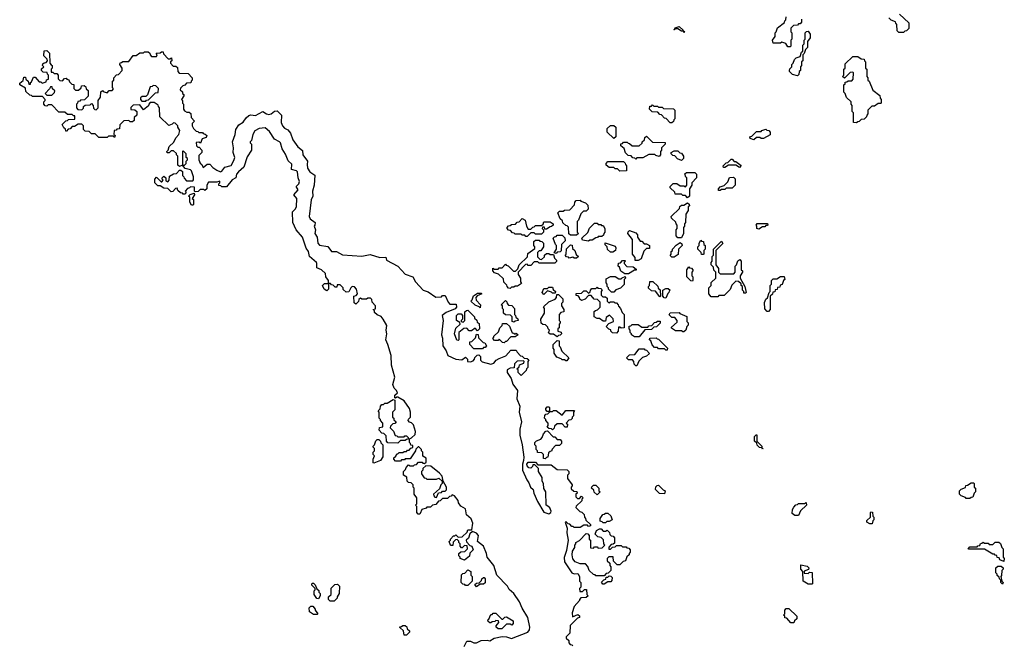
# Model space of a CAD drawing. Extents: x 2776963 to 2884430, y 684484 to 829250.
# Tile 194 of 256: x 2856090 to 2864250, y 786625 to 791805. Entities that reach past the tile are written whole.
import ezdxf

# ---------------------------------------------------------------- set-up
doc = ezdxf.new("R2010")
doc.units = 0

msp = doc.modelspace()

# ---------------------------------------------------------------- linework, layer by layer
at = {"layer": '0CON20XD'}
for points in [[(2863381.7, 791851.7), (2863458.3, 791778.3), (2863458.3, 791731.7), (2863438.3, 791711.7), (2863425, 791710), (2863415, 791700)], [(2862475, 791580), (2862455, 791580), (2862438.3, 791608.3), (2862405, 791620), (2862395, 791610), (2862335, 791610), (2862330, 791635), (2862350, 791665), (2862350, 791695), (2862360, 791705), (2862371.7, 791738.3), (2862428.3, 791781.7), (2862430, 791795), (2862440, 791805), (2862441.7, 791828.3)], [(2862568.3, 791808.3), (2862570, 791785), (2862558.3, 791771.7), (2862545, 791770), (2862535, 791760), (2862501.7, 791758.3), (2862480, 791735), (2862480, 791705), (2862490, 791695), (2862490, 791645), (2862480, 791635), (2862480, 791585), (2862475, 791580)], [(2863415, 791700), (2863375, 791700), (2863361.7, 791711.7), (2863360, 791765), (2863350, 791775), (2863348.3, 791788.3), (2863311.7, 791801.7), (2863291.7, 791821.7)], [(2861595, 791700), (2861590, 791710), (2861575, 791710), (2861545, 791730), (2861520, 791730), (2861515, 791720), (2861510, 791725), (2861520, 791730), (2861521.7, 791738.3), (2861555, 791750), (2861588.3, 791718.3), (2861590, 791710), (2861598.3, 791708.3), (2861595, 791700)], [(2862535, 791340), (2862495, 791350), (2862470, 791375), (2862470, 791385), (2862473, 791397), (2862490, 791415), (2862490, 791435), (2862500, 791445), (2862510, 791475), (2862525, 791490), (2862558.3, 791501.7), (2862570, 791535), (2862580, 791545), (2862580, 791595), (2862590, 791605), (2862590, 791635), (2862600, 791645), (2862600, 791695), (2862611.7, 791708.3), (2862625, 791710), (2862640, 791685), (2862640, 791655), (2862620, 791625), (2862620, 791575), (2862601.7, 791558.3), (2862590, 791525), (2862580, 791515), (2862580, 791465), (2862570, 791455), (2862570, 791425), (2862560, 791415), (2862560, 791385), (2862550, 791375), (2862548.3, 791351.7), (2862535, 791340)], [(2857311.7, 790701.7), (2857310, 790715), (2857320, 790725), (2857330, 790755), (2857368.3, 790791.7), (2857383, 790827), (2857410, 790855), (2857417, 790887), (2857400, 790915), (2857400, 790925), (2857378.3, 790948.3), (2857365, 790950), (2857355, 790940), (2857325, 790930), (2857251.7, 791001.7), (2857250, 791075), (2857240, 791085), (2857238.3, 791098.3), (2857205, 791120), (2857171.7, 791118.3), (2857160, 791105), (2857158.3, 791091.7), (2857115, 791060), (2857085, 791100), (2857031.7, 791098.3), (2857011.7, 791078.3), (2857011.7, 791061.7), (2857045, 791060), (2857060, 791045), (2857060, 791015), (2857040, 790995), (2857038.3, 790971.7), (2857025, 790960), (2857005, 790960), (2856995, 790970), (2856951.7, 790968.3), (2856920, 790935), (2856918.3, 790901.7), (2856895, 790900), (2856888.3, 790891.7), (2856871.7, 790888.3), (2856870, 790855), (2856880, 790845), (2856875, 790830), (2856865, 790840), (2856825, 790840), (2856815, 790830), (2856745, 790830), (2856715, 790860), (2856685, 790860), (2856665, 790880), (2856631.7, 790881.7), (2856620, 790895), (2856620, 790925), (2856605, 790940), (2856575, 790940), (2856545, 790920), (2856525, 790920), (2856508.3, 790901.7), (2856491.7, 790898.3), (2856478.3, 790881.7), (2856471.7, 790881.7), (2856468.3, 790898.3), (2856455, 790910), (2856441.7, 790938.3), (2856471.7, 790968.3), (2856485, 790970), (2856495, 790980), (2856548.3, 790981.7), (2856548.3, 791008.3), (2856535, 791010), (2856525, 791020), (2856485, 791020), (2856465, 791040), (2856415, 791040), (2856355, 791100), (2856325, 791100), (2856315, 791090), (2856301.7, 791091.7), (2856290, 791105), (2856290, 791125), (2856300, 791135), (2856300, 791145), (2856278.3, 791168.3), (2856195, 791170), (2856188.3, 791178.3), (2856175, 791180), (2856141.7, 791211.7), (2856138.3, 791238.3), (2856090, 791265), (2856091.7, 791278.3), (2856118.3, 791301.7), (2856125, 791330), (2856138.3, 791328.3), (2856141.7, 791311.7), (2856160, 791295), (2856165, 791270), (2856178.3, 791271.7), (2856180, 791285), (2856188.3, 791291.7), (2856205, 791330), (2856218.3, 791328.3), (2856251.7, 791291.7), (2856265, 791290), (2856275, 791280), (2856308.3, 791291.7), (2856311.7, 791308.3), (2856328.3, 791311.7), (2856330, 791345), (2856320, 791355), (2856318.3, 791368.3), (2856285, 791370), (2856270, 791385), (2856271.7, 791398.3), (2856290, 791415), (2856280, 791425), (2856281.7, 791438.3), (2856291.7, 791448.3), (2856308.3, 791451.7), (2856320, 791465), (2856318.3, 791478.3), (2856290, 791505), (2856291.7, 791548.3), (2856315, 791550), (2856338.3, 791528.3), (2856340, 791445), (2856351.7, 791431.7), (2856360, 791425), (2856360, 791405), (2856350, 791395), (2856351.7, 791371.7), (2856365, 791370), (2856375, 791360), (2856398.3, 791358.3), (2856410, 791345), (2856410, 791315), (2856421.7, 791301.7), (2856445, 791300), (2856461.7, 791318.3), (2856475, 791320), (2856481.7, 791311.7), (2856498.3, 791308.3), (2856501.7, 791291.7), (2856521.7, 791271.7), (2856538.3, 791268.3), (2856540, 791235), (2856551.7, 791221.7), (2856578.3, 791221.7), (2856598.3, 791241.7), (2856601.7, 791258.3), (2856625, 791260), (2856638.3, 791248.3), (2856641.7, 791231.7), (2856658.3, 791218.3), (2856658.3, 791171.7), (2856628.3, 791141.7), (2856595, 791140), (2856588.3, 791131.7), (2856571.7, 791128.3), (2856570, 791115), (2856560, 791105), (2856560, 791075), (2856571.7, 791061.7), (2856605, 791060), (2856618.3, 791071.7), (2856620, 791085), (2856631.7, 791098.3), (2856675, 791100), (2856685, 791110), (2856700, 791095), (2856701.7, 791071.7), (2856711.7, 791061.7), (2856725, 791060), (2856740, 791075), (2856740, 791135), (2856760, 791165), (2856761.7, 791208.3), (2856775, 791220), (2856781.7, 791211.7), (2856815, 791200), (2856831.7, 791218.3), (2856855, 791220), (2856868.3, 791231.7), (2856860, 791245), (2856860, 791295), (2856870, 791305), (2856870, 791325), (2856891.7, 791348.3), (2856908.3, 791351.7), (2856940, 791385), (2856940, 791405), (2856920, 791435), (2856921.7, 791448.3), (2856935, 791450), (2856945, 791460), (2856995, 791460), (2857031.7, 791508.3), (2857055, 791510), (2857085, 791530), (2857115, 791530), (2857125, 791540), (2857155, 791540), (2857168.3, 791528.3), (2857170, 791515), (2857181.7, 791501.7), (2857225, 791500), (2857230, 791515), (2857221.7, 791528.3), (2857255, 791530), (2857265, 791540), (2857278.3, 791538.3), (2857281.7, 791521.7), (2857321.7, 791481.7), (2857335, 791480), (2857348.3, 791488.3), (2857350, 791465), (2857340, 791455), (2857340, 791445), (2857361.7, 791421.7), (2857385, 791420), (2857398.3, 791408.3), (2857400, 791375), (2857411.7, 791361.7), (2857485, 791360), (2857520, 791325), (2857520, 791305), (2857510, 791295), (2857508.3, 791281.7), (2857471.7, 791278.3), (2857458.3, 791261.7), (2857441.7, 791258.3), (2857421.7, 791238.3), (2857420, 791225), (2857438.3, 791208.3), (2857440, 791195), (2857450, 791185), (2857450, 791175), (2857430, 791145), (2857440, 791135), (2857440, 791115), (2857447.5, 791105), (2857447.5, 791065), (2857455, 791050), (2857475, 791040), (2857495, 791040), (2857508.3, 791028.3), (2857510, 790995), (2857540, 790965), (2857520, 790945), (2857520, 790925), (2857530, 790905), (2857551.7, 790881.7), (2857565, 790880), (2857575, 790870), (2857605, 790870), (2857611.7, 790861.7), (2857628.3, 790858.3), (2857640, 790845), (2857635, 790830), (2857601.7, 790818.3), (2857588.3, 790781.7), (2857575, 790790), (2857553, 790787), (2857555, 790760), (2857565, 790750), (2857578.3, 790748.3), (2857600, 790725), (2857600, 790705), (2857587.5, 790695), (2857575, 790680), (2857576, 790645), (2857586.2, 790616.2), (2857600, 790605), (2857611.7, 790581.7), (2857645, 790607.5), (2857665, 790607.5), (2857690.7, 790580.7), (2857725, 790560), (2857755, 790546.7), (2857765, 790550), (2857790, 790585), (2857843, 790597), (2857865, 790640), (2857872.5, 790665), (2857860, 790705), (2857862.5, 790745), (2857852.5, 790795), (2857876.7, 790855), (2857882.5, 790895), (2857906.7, 790933.3), (2857943, 790957), (2857967, 790993), (2857988.3, 791011.7), (2858005, 791017.5), (2858045, 791011.2), (2858105, 791046.2), (2858135, 791026.7), (2858155, 791021.2), (2858173.6, 791026.4), (2858203, 791047), (2858225, 791050), (2858260, 791015), (2858258, 790955), (2858267.5, 790925), (2858285, 790906.2), (2858312, 790892), (2858335, 790866.7), (2858355, 790810), (2858395, 790753.3), (2858432.5, 790722.5), (2858436.1, 790686.1), (2858476.2, 790635), (2858472, 790605), (2858476, 790575), (2858495, 790546.7), (2858537, 790517), (2858530, 790435), (2858515.9, 790385.9), (2858520, 790345), (2858505.8, 790314.2), (2858489.2, 790175), (2858496.2, 790155), (2858537.5, 790125), (2858536.4, 790103.6), (2858530, 790095), (2858542.5, 790065), (2858536.7, 790035), (2858556.2, 790005), (2858560, 789955), (2858575, 789938.8), (2858645, 789927.5), (2858675, 789886.7), (2858715.8, 789885.8), (2858765, 789857.5), (2858925, 789846.7), (2858995, 789860), (2859075, 789836.7), (2859125, 789840), (2859130, 789815), (2859222.5, 789765), (2859285, 789696.7), (2859347.5, 789675), (2859370, 789635), (2859435, 789566.2), (2859475, 789552), (2859538.3, 789508.3), (2859585, 789510), (2859595, 789520), (2859615, 789520), (2859640, 789465), (2859655, 789450), (2859708.3, 789448.3), (2859710, 789425), (2859698.3, 789411.7), (2859625, 789380), (2859592.5, 789355), (2859600, 789315), (2859585.8, 789195), (2859593.3, 789166.7), (2859596.2, 789105), (2859623.6, 789063.6), (2859637.5, 789025), (2859705, 788993.8), (2859755, 788990), (2859785, 789010), (2859800, 788995), (2859800, 788975), (2859825, 788972.5), (2859848.3, 788981.7), (2859860, 788995), (2859861.7, 789008.3), (2859881.7, 789028.3), (2859895, 789030), (2859910, 789015), (2859910, 788985), (2859921.7, 788971.7), (2859995.9, 788954.1), (2860018.3, 788961.7), (2860040, 788985), (2860065, 789000), (2860118.3, 789021.7), (2860161.7, 789068.3), (2860205, 789070), (2860211.7, 789051.7), (2860241.7, 789021.7), (2860255, 789020), (2860271.7, 789001.7), (2860295, 789000), (2860308.3, 788988.3), (2860300, 788975), (2860300, 788925), (2860290, 788915), (2860288.3, 788901.7), (2860245, 788860), (2860220, 788885), (2860220, 788905), (2860210, 788915), (2860228.3, 788931.7), (2860231.7, 788948.3), (2860268.3, 788961.7), (2860270, 788975), (2860265, 788980), (2860211.7, 788978.3), (2860190, 788955), (2860188.3, 788921.7), (2860155, 788920), (2860130, 788905), (2860130, 788885), (2860164.2, 788834.2), (2860177.1, 788787.1), (2860214.3, 788734.3), (2860211.4, 788665), (2860234.2, 788605), (2860230, 788555), (2860248.6, 788475), (2860235.6, 788415), (2860235.6, 788365), (2860254.4, 788285), (2860268.3, 788181.7), (2860266.2, 788155), (2860256.7, 788125), (2860256, 788075), (2860292, 787995), (2860310.6, 787970.6), (2860323, 787933), (2860346.2, 787915), (2860350.8, 787885), (2860380, 787815), (2860435, 787728), (2860475, 787713.8), (2860492.5, 787725), (2860493.3, 787735), (2860482.5, 787762.5), (2860468.3, 787778.3), (2860452.5, 787785), (2860450, 787895), (2860433, 787923), (2860430, 787965), (2860420, 787985), (2860420, 788015), (2860390, 788065), (2860388.3, 788088.3), (2860358.3, 788118.3), (2860341.7, 788118.3), (2860340, 788105), (2860325, 788092.5), (2860310, 788095), (2860295, 788110), (2860292.5, 788125), (2860305, 788140), (2860365, 788140), (2860385, 788120), (2860495, 788120), (2860545, 788080), (2860628.3, 788078.3), (2860640, 788065), (2860640, 788045), (2860630, 788035), (2860630, 788005), (2860670, 787955), (2860670, 787945), (2860660, 787935), (2860661.7, 787921.7), (2860681.7, 787901.7), (2860708.3, 787898.3), (2860710, 787885), (2860700, 787875), (2860700, 787855), (2860711.7, 787841.7), (2860728.3, 787841.7), (2860745, 787860), (2860760, 787845), (2860750, 787835), (2860748.3, 787821.7), (2860701.7, 787778.3), (2860700, 787765), (2860731.7, 787731.7), (2860748.3, 787728.3), (2860768.3, 787708.3), (2860770, 787685), (2860780, 787675), (2860781.7, 787661.7), (2860820, 787625), (2860820, 787615), (2860805, 787610), (2860795, 787620), (2860765, 787620), (2860735, 787600), (2860685, 787600), (2860678.3, 787608.3), (2860665, 787610), (2860648.3, 787628.3), (2860635, 787630), (2860618.3, 787648.3), (2860610, 787645), (2860626.2, 787596.2), (2860625.8, 787555), (2860635.7, 787495), (2860621.4, 787408.6), (2860601.4, 787351.4)], [(2863025, 790950), (2863000, 790955), (2863000, 791035), (2862990, 791045), (2862990, 791095), (2862980, 791105), (2862980, 791125), (2862941.7, 791161.7), (2862930, 791195), (2862920, 791205), (2862920, 791265), (2862930, 791275), (2862931.7, 791288.3), (2862945, 791290), (2862955, 791300), (2862985, 791300), (2862998.3, 791311.7), (2863000, 791365), (2862995, 791370), (2862971.7, 791368.3), (2862925, 791320), (2862910, 791335), (2862920, 791345), (2862920, 791395), (2862930, 791405), (2862931.7, 791438.3), (2862995, 791500), (2863035, 791500), (2863065, 791480), (2863088.3, 791478.3), (2863090, 791465), (2863100, 791455), (2863100, 791405), (2863110, 791395), (2863110, 791335), (2863120, 791325), (2863120, 791305), (2863130, 791295), (2863161.7, 791221.7), (2863218.3, 791178.3), (2863220, 791155), (2863230, 791145), (2863230, 791115), (2863225, 791110), (2863205, 791110), (2863175, 791090), (2863151.7, 791088.3), (2863120, 791055), (2863120, 791025), (2863110, 791015), (2863108.3, 791001.7), (2863088.3, 790981.7), (2863065, 790980), (2863048.3, 790961.7), (2863035, 790960), (2863025, 790950)], [(2856355, 791180), (2856378.3, 791201.7), (2856380, 791215), (2856361.7, 791231.7), (2856358.3, 791248.3), (2856345, 791250), (2856338.3, 791231.7), (2856300, 791195), (2856315, 791180), (2856355, 791180)], [(2857135, 791130), (2857141.7, 791138.3), (2857158.3, 791141.7), (2857215, 791200), (2857238.3, 791201.7), (2857240, 791235), (2857218.3, 791258.3), (2857195, 791260), (2857188.3, 791251.7), (2857171.7, 791248.3), (2857148.3, 791181.7), (2857135, 791170), (2857105, 791170), (2857091.7, 791158.3), (2857090, 791145), (2857101.7, 791131.7), (2857135, 791130)], [(2861495, 790950), (2861481.7, 790951.7), (2861448.3, 790988.3), (2861435, 790990), (2861408.3, 791018.3), (2861395, 791020), (2861378.3, 791038.3), (2861331.7, 791041.7), (2861310, 791065), (2861311.7, 791088.3), (2861325, 791090), (2861335, 791100), (2861345, 791090), (2861375, 791090), (2861385, 791080), (2861415, 791080), (2861425, 791070), (2861508.3, 791068.3), (2861520, 791055), (2861520, 790985), (2861510, 790975), (2861508.3, 790961.7), (2861495, 790950)], [(2859773.3, 786615), (2859795, 786660), (2859825, 786660), (2859855, 786646.2), (2859875, 786646.2), (2859915, 786664), (2859963.6, 786666.4), (2859985, 786661.2), (2860022.5, 786685), (2860087.7, 786697.7), (2860124.3, 786694.3), (2860165, 786681.4), (2860301.2, 786735), (2860315, 786753.3), (2860318.9, 786775), (2860302.5, 786855), (2860253.2, 786933.2), (2860232.9, 786985), (2860185, 787054), (2860147.8, 787087.8), (2860132, 787115), (2860045, 787206.7), (2860020, 787285), (2859963.8, 787355), (2859958.8, 787385), (2859933.8, 787445), (2859883.3, 787485), (2859892.5, 787535), (2859875, 787552.5), (2859841.7, 787568.3), (2859821.7, 787548.3), (2859808.3, 787511.7), (2859790, 787495), (2859791.7, 787481.7), (2859821.7, 787451.7), (2859837.5, 787445), (2859847.5, 787415), (2859821.7, 787388.3), (2859818.3, 787361.7), (2859775, 787330), (2859740, 787345), (2859740, 787355), (2859730, 787365), (2859730, 787385), (2859745, 787400), (2859778.3, 787401.7), (2859800, 787425), (2859798.3, 787448.3), (2859775, 787450), (2859758.3, 787431.7), (2859751.7, 787431.7), (2859740, 787445), (2859740, 787465), (2859730, 787475), (2859728.3, 787488.3), (2859715, 787500), (2859701.7, 787498.3), (2859681.7, 787478.3), (2859678.3, 787451.7), (2859665, 787450), (2859660, 787455), (2859650, 787485), (2859660, 787495), (2859660, 787505), (2859685, 787530), (2859695, 787530), (2859705, 787540), (2859725, 787520), (2859758.3, 787521.7), (2859798.3, 787561.7), (2859805, 787580), (2859838.3, 787581.7), (2859846, 787635), (2859831.7, 787671.7), (2859792.5, 787705), (2859784, 787754), (2859747, 787777), (2859726.7, 787805), (2859722.5, 787825), (2859693, 787863), (2859675, 787870), (2859665, 787860), (2859651.7, 787858.3), (2859635, 787840), (2859595, 787840), (2859575, 787820), (2859561.7, 787818.3), (2859538.3, 787791.7), (2859510, 787785), (2859495, 787770), (2859465, 787770), (2859458.3, 787761.7), (2859421.7, 787748.3), (2859410, 787715), (2859405, 787710), (2859391.7, 787711.7), (2859380, 787725), (2859380, 787775), (2859370, 787785), (2859380, 787795), (2859380, 787845), (2859360, 787875), (2859360, 787925), (2859350, 787935), (2859350, 787955), (2859335, 787970), (2859311.7, 787971.7), (2859300, 787985), (2859298.3, 788018.3), (2859270, 788035), (2859270, 788065), (2859288.3, 788081.7), (2859291.7, 788098.3), (2859311.7, 788118.3), (2859325, 788110), (2859355, 788110), (2859361.7, 788118.3), (2859378.3, 788121.7), (2859395, 788140), (2859425, 788140), (2859431.7, 788131.7), (2859445, 788130), (2859458.3, 788141.7), (2859460, 788175), (2859431.7, 788191.7), (2859430, 788225), (2859420, 788235), (2859420, 788245), (2859398.3, 788268.3), (2859391.7, 788268.3), (2859371.7, 788248.3), (2859370, 788235), (2859325, 788170), (2859285, 788170), (2859278.3, 788161.7), (2859255, 788160), (2859245, 788150), (2859205, 788150), (2859190, 788165), (2859191.7, 788178.3), (2859208.3, 788191.7), (2859215, 788210), (2859225, 788210), (2859235, 788220), (2859265, 788220), (2859275, 788230), (2859295, 788230), (2859305, 788240), (2859318.3, 788241.7), (2859331.7, 788258.3), (2859348.3, 788261.7), (2859348.3, 788278.3), (2859331.7, 788281.7), (2859330, 788295), (2859320, 788305), (2859320, 788335), (2859338.3, 788341.7), (2859368.3, 788371.7), (2859370, 788395), (2859355, 788450), (2859338.3, 788468.3), (2859321.7, 788471.7), (2859310, 788485), (2859311.7, 788498.3), (2859330, 788515), (2859330, 788555), (2859320, 788585), (2859275, 788650), (2859225, 788680), (2859215, 788680), (2859205, 788670), (2859200, 788675), (2859200, 788695), (2859220, 788715), (2859212.5, 788735), (2859192.5, 788755), (2859182.5, 788785), (2859198, 788845), (2859172.5, 788945), (2859167.5, 789025), (2859142, 789115), (2859123.8, 789155), (2859134, 789205), (2859128, 789235), (2859132, 789272), (2859102.5, 789325), (2859085, 789347.5), (2859051.7, 789361.7), (2859031.7, 789381.7), (2859030, 789395), (2859020, 789405), (2859038.3, 789411.7), (2859040, 789435), (2859010, 789465), (2859007, 789487), (2858998.3, 789498.3), (2858975, 789500), (2858965, 789490), (2858925, 789490), (2858915, 789500), (2858901.7, 789488.3), (2858898.3, 789471.7), (2858875, 789450), (2858861.7, 789461.7), (2858860, 789515), (2858878.3, 789521.7), (2858890, 789535), (2858880, 789575), (2858865, 789594), (2858844.3, 789595.7), (2858833.3, 789585), (2858818.3, 789551.7), (2858795, 789550), (2858771.7, 789571.7), (2858770, 789585), (2858745, 789610), (2858720, 789610), (2858718.3, 789591.7), (2858705, 789590), (2858688.3, 789608.3), (2858675, 789610), (2858665, 789620), (2858650, 789620), (2858650, 789575), (2858635, 789560), (2858613, 789573), (2858600, 789605), (2858615, 789620), (2858650, 789620), (2858650, 789645), (2858627.5, 789675), (2858623.6, 789703.6), (2858592.5, 789735), (2858551.7, 789751.7), (2858553.8, 789785), (2858548.8, 789795), (2858492.5, 789845), (2858483.8, 789885), (2858464.1, 789914.1), (2858433.8, 790005), (2858382.5, 790065), (2858352.5, 790125), (2858350, 790215), (2858373, 790237), (2858383.6, 790256.4), (2858386.2, 790325), (2858362.5, 790355), (2858397.5, 790395), (2858382.5, 790425), (2858403.3, 790446.7), (2858408, 790465), (2858396.7, 790495), (2858393.3, 790545), (2858385, 790553.3), (2858342.5, 790565), (2858345, 790610), (2858316, 790636), (2858292.9, 790692.9), (2858266, 790736), (2858252, 790785), (2858243.3, 790795), (2858202.5, 790815), (2858160, 790880), (2858125, 790910), (2858075, 790903.8), (2858040, 790885), (2858022.5, 790855), (2858010, 790805), (2858000, 790795), (2858000, 790785), (2858010, 790775), (2858010, 790725), (2857975, 790670), (2857947.5, 790585), (2857902.5, 790545), (2857887.5, 790525), (2857880, 790495), (2857851.7, 790478.3), (2857805, 790420), (2857765, 790420), (2857758.3, 790428.3), (2857741.7, 790431.7), (2857740, 790445), (2857750, 790455), (2857747.5, 790467.5), (2857725, 790460), (2857655, 790460), (2857640, 790435), (2857640, 790405), (2857625, 790390), (2857615, 790400), (2857585, 790400), (2857568.3, 790381.7), (2857545, 790380), (2857540, 790385), (2857538.3, 790418.3), (2857505, 790420), (2857498.3, 790411.7), (2857481.7, 790408.3), (2857460, 790385), (2857468.3, 790371.7), (2857458.3, 790361.7), (2857445, 790360), (2857438.3, 790368.3), (2857421.7, 790371.7), (2857401.7, 790391.7), (2857395, 790410), (2857381.7, 790408.3), (2857358.3, 790381.7), (2857345, 790380), (2857318.3, 790408.3), (2857285, 790410), (2857255, 790430), (2857235, 790430), (2857210, 790455), (2857210, 790485), (2857225, 790500), (2857261.7, 790461.7), (2857268.3, 790461.7), (2857280, 790475), (2857270, 790485), (2857270, 790495), (2857285, 790510), (2857300, 790495), (2857301.7, 790471.7), (2857318.3, 790461.7), (2857330, 790475), (2857331.7, 790508.3), (2857365, 790530), (2857388.3, 790531.7), (2857415, 790560), (2857425, 790560), (2857438.3, 790548.3), (2857440, 790515), (2857450, 790505), (2857451.7, 790491.7), (2857471.7, 790471.7), (2857525, 790470), (2857531.7, 790478.3), (2857531.2, 790505), (2857513.6, 790553.6), (2857505, 790562.5), (2857461.7, 790571.7), (2857440, 790600), (2857415, 790590), (2857401.7, 790601.7), (2857400, 790675), (2857390, 790685), (2857388.3, 790698.3), (2857365, 790720), (2857345, 790720), (2857328.3, 790701.7), (2857311.7, 790701.7)], [(2861015, 790820), (2860960, 790875), (2860960, 790905), (2860985, 790930), (2861015, 790930), (2861030, 790915), (2861030, 790835), (2861015, 790820)], [(2862175, 790810), (2862145, 790820), (2862140, 790835), (2862158.3, 790841.7), (2862195, 790880), (2862235, 790880), (2862241.7, 790888.3), (2862275, 790900), (2862281.7, 790891.7), (2862298.3, 790888.3), (2862310, 790875), (2862308.3, 790851.7), (2862255, 790820), (2862235, 790820), (2862225, 790830), (2862195, 790830), (2862175, 790810)], [(2861195, 790650), (2861188.3, 790658.3), (2861171.7, 790661.7), (2861158.3, 790678.3), (2861131.7, 790681.7), (2861111.7, 790701.7), (2861098.3, 790738.3), (2861071.7, 790761.7), (2861071.7, 790778.3), (2861085, 790780), (2861095, 790790), (2861125, 790790), (2861131.7, 790781.7), (2861145, 790780), (2861165, 790760), (2861225, 790760), (2861248.3, 790781.7), (2861250, 790795), (2861268.3, 790811.7), (2861271.7, 790828.3), (2861285, 790840), (2861335, 790790), (2861438.3, 790788.3), (2861440, 790775), (2861410, 790745), (2861410, 790725), (2861400, 790715), (2861400, 790685), (2861388.3, 790671.7), (2861361.7, 790681.7), (2861355, 790690), (2861305, 790690), (2861255, 790660), (2861205, 790660), (2861195, 790650)], [(2857455, 790600), (2857470, 790615), (2857470, 790635), (2857480, 790645), (2857480, 790655), (2857470, 790665), (2857470, 790695), (2857445, 790720), (2857440, 790715), (2857440, 790600), (2857455, 790600)], [(2861575, 790640), (2861541.7, 790651.7), (2861518.3, 790678.3), (2861501.7, 790681.7), (2861490, 790695), (2861490, 790705), (2861515, 790720), (2861545, 790720), (2861561.7, 790701.7), (2861575, 790700), (2861590, 790675), (2861590, 790655), (2861575, 790640)], [(2861065, 790550), (2861045, 790570), (2861025, 790570), (2861015, 790580), (2860975, 790580), (2860951.7, 790601.7), (2860950, 790615), (2860965, 790630), (2861095, 790630), (2861108.3, 790618.3), (2861110, 790605), (2861120, 790595), (2861120, 790555), (2861115, 790552.5), (2861065, 790550)], [(2862055, 790580), (2862025, 790600), (2861965, 790600), (2861935, 790580), (2861921.7, 790581.7), (2861920, 790595), (2861945, 790620), (2861958.3, 790621.7), (2861985, 790650), (2861995, 790650), (2862011.7, 790631.7), (2862025, 790630), (2862068.3, 790598.3), (2862055, 790580)], [(2861625, 790330), (2861608.3, 790348.3), (2861585, 790350), (2861575, 790360), (2861521.7, 790361.7), (2861518.3, 790378.3), (2861481.7, 790411.7), (2861480, 790425), (2861505, 790447.5), (2861535, 790450), (2861565, 790430), (2861595, 790430), (2861608.3, 790421.7), (2861620, 790435), (2861620, 790495), (2861611.7, 790501.7), (2861601.7, 790528.3), (2861615, 790540), (2861685, 790540), (2861700, 790525), (2861700, 790495), (2861660, 790455), (2861660, 790435), (2861640, 790405), (2861640, 790345), (2861625, 790330)], [(2861895, 790390), (2861881.7, 790391.7), (2861880, 790405), (2861895, 790420), (2861928.3, 790431.7), (2861958.3, 790461.7), (2861971.7, 790498.3), (2862005, 790500), (2862018.3, 790488.3), (2862020, 790435), (2861995, 790410), (2861945, 790410), (2861935, 790400), (2861905, 790400), (2861895, 790390)], [(2857525, 790270), (2857515, 790270), (2857500, 790295), (2857500, 790335), (2857490, 790345), (2857501.7, 790358.3), (2857535, 790370), (2857540, 790355), (2857520, 790325), (2857530, 790315), (2857530, 790275), (2857525, 790270)], [(2860705, 790020), (2860655, 790020), (2860641.7, 790031.7), (2860638.3, 790088.3), (2860628.3, 790098.3), (2860615, 790100), (2860591.7, 790121.7), (2860588.3, 790138.3), (2860570, 790155), (2860550, 790205), (2860565, 790220), (2860595, 790220), (2860605, 790227.5), (2860648.3, 790231.7), (2860688.3, 790271.7), (2860690, 790295), (2860701.7, 790308.3), (2860735, 790310), (2860741.7, 790301.7), (2860778.3, 790288.3), (2860798.3, 790268.3), (2860800, 790235), (2860785, 790220), (2860761.7, 790218.3), (2860741.7, 790198.3), (2860720, 790145), (2860710, 790135), (2860710, 790045), (2860720, 790035), (2860705, 790020)], [(2861575, 790000), (2861545, 790000), (2861530, 790015), (2861530, 790065), (2861540, 790075), (2861540, 790105), (2861530, 790115), (2861528.3, 790128.3), (2861491.7, 790161.7), (2861490, 790175), (2861558.3, 790241.7), (2861561.7, 790258.3), (2861575, 790270), (2861595, 790270), (2861625, 790290), (2861638.3, 790278.3), (2861640, 790265), (2861630, 790255), (2861630, 790225), (2861610, 790195), (2861607.5, 790125), (2861600, 790115), (2861600, 790095), (2861590, 790085), (2861590, 790035), (2861575, 790000)], [(2860295, 790010), (2860285, 790010), (2860275, 790020), (2860255, 790020), (2860245, 790030), (2860195, 790030), (2860188.3, 790038.3), (2860175, 790040), (2860158.3, 790058.3), (2860141.7, 790061.7), (2860130, 790075), (2860130, 790085), (2860141.7, 790098.3), (2860155, 790100), (2860165, 790110), (2860198.3, 790111.7), (2860211.7, 790128.3), (2860228.3, 790131.7), (2860255, 790160), (2860280, 790145), (2860290, 790095), (2860305, 790070), (2860325, 790070), (2860341.7, 790088.3), (2860355, 790090), (2860365, 790100), (2860415, 790100), (2860428.3, 790111.7), (2860435, 790130), (2860485, 790130), (2860510, 790115), (2860510, 790105), (2860498.3, 790091.7), (2860485, 790090), (2860455, 790070), (2860441.7, 790071.7), (2860438.3, 790088.3), (2860421.7, 790088.3), (2860420, 790075), (2860430, 790065), (2860430, 790045), (2860415, 790030), (2860365, 790030), (2860355, 790040), (2860325, 790040), (2860295, 790010)], [(2860805, 789970), (2860755, 789980), (2860750, 789995), (2860798.3, 790041.7), (2860811.7, 790078.3), (2860855, 790120), (2860875, 790120), (2860885, 790110), (2860905, 790110), (2860911.7, 790101.7), (2860925, 790100), (2860940, 790075), (2860940, 790045), (2860930, 790035), (2860928.3, 790021.7), (2860915, 790010), (2860885, 790010), (2860878.3, 790001.7), (2860865, 790000), (2860835, 789980), (2860815, 789980), (2860805, 789970)], [(2861215, 789810), (2861191.7, 789811.7), (2861190, 789835), (2861170, 789865), (2861170, 789985), (2861130, 790035), (2861131.7, 790048.3), (2861145, 790060), (2861195, 790040), (2861210, 790025), (2861210, 790005), (2861231.7, 789971.7), (2861245, 789970), (2861265, 789950), (2861285, 789950), (2861310, 789935), (2861308.3, 789911.7), (2861285, 789910), (2861261.7, 789888.3), (2861240, 789825), (2861215, 789810)], [(2862215, 790070), (2862200, 790075), (2862200, 790095), (2862192.5, 790105), (2862201.7, 790118.3), (2862288.3, 790118.3), (2862290, 790105), (2862285, 790100), (2862275, 790100), (2862265, 790090), (2862245, 790090), (2862215, 790070)], [(2860155, 789580), (2860141.7, 789581.7), (2860130, 789595), (2860128.3, 789608.3), (2860101.7, 789631.7), (2860098.3, 789658.3), (2860058.3, 789698.3), (2860025, 789710), (2860010, 789725), (2860011.7, 789748.3), (2860025, 789740), (2860055, 789740), (2860065, 789750), (2860088.3, 789751.7), (2860115, 789780), (2860121.7, 789771.7), (2860138.3, 789768.3), (2860181.7, 789721.7), (2860198.3, 789721.7), (2860218.3, 789741.7), (2860230, 789775), (2860298.3, 789841.7), (2860301.7, 789868.3), (2860358.3, 789911.7), (2860360, 789925), (2860350, 789935), (2860351.7, 789968.3), (2860365, 789980), (2860395, 789980), (2860401.7, 789971.7), (2860418.3, 789968.3), (2860430, 789955), (2860430, 789925), (2860408.3, 789891.7), (2860395, 789890), (2860381.7, 789878.3), (2860381.7, 789841.7), (2860401.7, 789821.7), (2860415, 789820), (2860438.3, 789841.7), (2860440, 789855), (2860455, 789870), (2860475, 789870), (2860485, 789860), (2860515, 789860), (2860521.7, 789831.7), (2860540, 789815), (2860538.3, 789801.7), (2860525, 789790), (2860395, 789790), (2860385, 789800), (2860355, 789800), (2860325, 789770), (2860305, 789770), (2860295, 789780), (2860281.7, 789778.3), (2860220, 789715), (2860220, 789695), (2860240, 789665), (2860240, 789635), (2860248.3, 789621.7), (2860215, 789600), (2860195, 789600), (2860185, 789590), (2860165, 789590), (2860155, 789580)], [(2860535, 789870), (2860520, 789875), (2860540, 789905), (2860540, 789935), (2860530, 789945), (2860510, 789995), (2860521.7, 790008.3), (2860535, 790010), (2860545, 790020), (2860585, 790020), (2860608.3, 789998.3), (2860610, 789975), (2860580, 789945), (2860578.3, 789891.7), (2860568.3, 789881.7), (2860545, 789880), (2860535, 789870)], [(2861755, 789860), (2861741.7, 789861.7), (2861738.3, 789878.3), (2861710, 789905), (2861710, 789925), (2861720, 789935), (2861720, 789955), (2861735, 789980), (2861741.7, 789971.7), (2861758.3, 789968.3), (2861760, 789945), (2861770, 789935), (2861770, 789905), (2861760, 789895), (2861760, 789865), (2861755, 789860)], [(2861875, 789510), (2861821.7, 789511.7), (2861800, 789535), (2861800, 789585), (2861820, 789605), (2861821.7, 789628.3), (2861860, 789665), (2861860, 789715), (2861841.7, 789731.7), (2861840, 789755), (2861820, 789775), (2861820, 789795), (2861830, 789805), (2861830, 789845), (2861840, 789855), (2861840, 789905), (2861905, 789970), (2861918.3, 789951.7), (2861860, 789895), (2861860, 789775), (2861880, 789745), (2861880, 789715), (2861895, 789700), (2862008.3, 789701.7), (2862020, 789715), (2862020, 789765), (2862030, 789775), (2862041.7, 789808.3), (2862058.3, 789818.3), (2862070, 789805), (2862070, 789735), (2862080, 789725), (2862080, 789715), (2862060, 789685), (2862060, 789665), (2862100, 789595), (2862110, 789545), (2862105, 789540), (2862091.7, 789541.7), (2862090, 789555), (2862080, 789565), (2862080, 789595), (2862070, 789605), (2862068.3, 789618.3), (2862048.3, 789638.3), (2862025, 789640), (2861991.7, 789608.3), (2861978.3, 789571.7), (2861928.3, 789521.7), (2861885, 789520), (2861875, 789510)], [(2860705, 789830), (2860685, 789830), (2860675, 789840), (2860645, 789830), (2860638.3, 789838.3), (2860621.7, 789841.7), (2860610, 789855), (2860620, 789865), (2860621.7, 789908.3), (2860655, 789940), (2860668.3, 789938.3), (2860671.7, 789911.7), (2860690, 789895), (2860701.7, 789861.7), (2860720, 789845), (2860705, 789830)], [(2861005, 789880), (2860985, 789880), (2860961.7, 789901.7), (2860960, 789925), (2860941.7, 789941.7), (2860941.7, 789958.3), (2861025, 789930), (2861030, 789915), (2861027, 789893), (2861005, 789880)], [(2861515, 789840), (2861495, 789840), (2861481.7, 789851.7), (2861490, 789865), (2861490, 789885), (2861500, 789895), (2861500, 789905), (2861531.7, 789938.3), (2861565, 789960), (2861578.3, 789948.3), (2861580, 789935), (2861550, 789905), (2861548.3, 789861.7), (2861515, 789840)], [(2861135, 789700), (2861105, 789700), (2861071.7, 789721.7), (2861060, 789755), (2861050, 789765), (2861051.7, 789788.3), (2861068.3, 789791.7), (2861085, 789810), (2861105, 789810), (2861110, 789805), (2861100, 789795), (2861100, 789785), (2861121.7, 789761.7), (2861175, 789760), (2861198.3, 789738.3), (2861198.3, 789731.7), (2861185, 789730), (2861135, 789700)], [(2861665, 789640), (2861651.7, 789641.7), (2861620, 789675), (2861620, 789735), (2861635, 789760), (2861641.7, 789751.7), (2861658.3, 789748.3), (2861670, 789735), (2861670, 789725), (2861660, 789715), (2861660, 789685), (2861670, 789675), (2861670, 789645), (2861665, 789640)], [(2861015, 789550), (2860995, 789550), (2860970, 789575), (2860970, 789585), (2860960, 789595), (2860960, 789615), (2860950, 789625), (2860951.7, 789658.3), (2860985, 789680), (2861025, 789680), (2861055, 789660), (2861075, 789660), (2861081.7, 789668.3), (2861108.3, 789678.3), (2861110, 789665), (2861100, 789655), (2861098.3, 789611.7), (2861068.3, 789581.7), (2861031.7, 789568.3), (2861015, 789550)], [(2862295, 789390), (2862285, 789390), (2862265, 789410), (2862263.6, 789463.6), (2862275, 789490), (2862288.3, 789501.7), (2862300, 789545), (2862310, 789555), (2862310, 789605), (2862320, 789615), (2862320, 789645), (2862335, 789660), (2862365, 789660), (2862395, 789680), (2862425, 789680), (2862430, 789655), (2862420, 789645), (2862408.3, 789611.7), (2862391.7, 789608.3), (2862388.3, 789591.7), (2862371.7, 789588.3), (2862368.3, 789571.7), (2862351.7, 789568.3), (2862348.3, 789551.7), (2862331.7, 789548.3), (2862328.3, 789531.7), (2862310, 789515), (2862310, 789405), (2862295, 789390)], [(2860435, 789530), (2860420, 789545), (2860435, 789580), (2860465, 789580), (2860475, 789590), (2860505, 789590), (2860511.7, 789571.7), (2860530, 789555), (2860528.3, 789541.7), (2860505, 789540), (2860498.3, 789548.3), (2860465, 789560), (2860435, 789530)], [(2861035, 789210), (2861001.7, 789211.7), (2860990, 789225), (2860988.3, 789238.3), (2860971.7, 789241.7), (2860950, 789265), (2860971.7, 789288.3), (2861010, 789305), (2861008.3, 789328.3), (2860978.3, 789358.3), (2860951.7, 789338.3), (2860945, 789310), (2860925, 789310), (2860895, 789330), (2860875, 789330), (2860850, 789345), (2860851.7, 789388.3), (2860861.7, 789398.3), (2860878.3, 789401.7), (2860900, 789425), (2860900, 789465), (2860878.3, 789488.3), (2860851.7, 789491.7), (2860825, 789520), (2860805, 789520), (2860775, 789490), (2860745, 789480), (2860731.7, 789491.7), (2860730, 789505), (2860718.3, 789518.3), (2860701.7, 789521.7), (2860701.7, 789538.3), (2860745, 789540), (2860765, 789560), (2860785, 789560), (2860805, 789540), (2860818.3, 789551.7), (2860820, 789565), (2860831.7, 789578.3), (2860865, 789580), (2860875, 789590), (2860881.7, 789581.7), (2860905, 789580), (2860918.3, 789568.3), (2860910, 789555), (2860910, 789525), (2860921.7, 789511.7), (2860945, 789510), (2860958.3, 789498.3), (2860960, 789475), (2860971.7, 789461.7), (2860985, 789470), (2861015, 789470), (2861021.7, 789461.7), (2861035, 789460), (2861050, 789445), (2861051.7, 789431.7), (2861070, 789415), (2861081.7, 789381.7), (2861100, 789365), (2861100, 789255), (2861075, 789250), (2861065, 789260), (2861051.7, 789258.3), (2861050, 789225), (2861035, 789210)], [(2861395, 789510), (2861358.3, 789558.3), (2861325, 789560), (2861301.7, 789581.7), (2861300, 789595), (2861310, 789605), (2861311.7, 789638.3), (2861338.3, 789638.3), (2861378.3, 789598.3), (2861381.7, 789581.7), (2861398.3, 789568.3), (2861400, 789515), (2861395, 789510)], [(2861445, 789500), (2861431.7, 789501.7), (2861420, 789515), (2861420, 789565), (2861445, 789580), (2861465, 789580), (2861480, 789565), (2861471.7, 789558.3), (2861470, 789545), (2861461.7, 789538.3), (2861445, 789500)], [(2859905, 789420), (2859898.3, 789428.3), (2859865, 789440), (2859830, 789475), (2859840, 789485), (2859851.7, 789518.3), (2859885, 789540), (2859915, 789540), (2859920, 789535), (2859881.7, 789518.3), (2859870, 789505), (2859871.7, 789481.7), (2859910, 789445), (2859905, 789420)], [(2860185, 789300), (2860170, 789305), (2860170, 789345), (2860158.3, 789358.3), (2860115, 789360), (2860100, 789375), (2860100, 789405), (2860090, 789415), (2860090, 789435), (2860080, 789445), (2860115, 789480), (2860128.3, 789468.3), (2860130, 789455), (2860141.7, 789441.7), (2860168.3, 789438.3), (2860190, 789415), (2860190, 789365), (2860200, 789355), (2860201.7, 789341.7), (2860218.3, 789328.3), (2860220, 789315), (2860195, 789310), (2860185, 789300)], [(2860545, 789180), (2860515, 789200), (2860485, 789200), (2860471.7, 789211.7), (2860480, 789235), (2860470, 789245), (2860468.3, 789258.3), (2860448.3, 789278.3), (2860425, 789280), (2860411.7, 789291.7), (2860410, 789325), (2860440, 789375), (2860440, 789415), (2860431.7, 789428.3), (2860475, 789470), (2860528.3, 789491.7), (2860540, 789505), (2860541.7, 789528.3), (2860555, 789530), (2860590, 789495), (2860590, 789465), (2860580, 789455), (2860580, 789435), (2860600, 789405), (2860600, 789385), (2860575, 789380), (2860560, 789365), (2860560, 789315), (2860570, 789305), (2860570, 789295), (2860560, 789285), (2860560, 789255), (2860550, 789245), (2860550, 789225), (2860578.3, 789218.3), (2860580, 789205), (2860568.3, 789191.7), (2860555, 789190), (2860545, 789180)], [(2859725, 789150), (2859711.7, 789151.7), (2859693.3, 789205), (2859705, 789250), (2859740, 789285), (2859738.3, 789298.3), (2859710, 789315), (2859710, 789355), (2859725, 789370), (2859748.3, 789368.3), (2859760, 789355), (2859760, 789325), (2859750, 789315), (2859750, 789305), (2859765, 789300), (2859780, 789315), (2859780, 789385), (2859791.7, 789398.3), (2859805, 789400), (2859860, 789345), (2859860, 789335), (2859878.3, 789318.3), (2859881.7, 789301.7), (2859898.3, 789288.3), (2859900, 789245), (2859885, 789230), (2859865, 789250), (2859835, 789230), (2859815, 789230), (2859795, 789250), (2859771.7, 789248.3), (2859730, 789215), (2859730, 789155), (2859725, 789150)], [(2861595, 789220), (2861585, 789220), (2861575, 789230), (2861525, 789230), (2861491.7, 789251.7), (2861491.7, 789258.3), (2861538.3, 789301.7), (2861540, 789315), (2861518.3, 789338.3), (2861495, 789340), (2861471.7, 789361.7), (2861481.7, 789378.3), (2861555, 789380), (2861561.7, 789371.7), (2861618.3, 789348.3), (2861620, 789305), (2861630, 789295), (2861630, 789275), (2861620, 789265), (2861610, 789235), (2861595, 789220)], [(2860105, 789130), (2860091.7, 789131.7), (2860065, 789160), (2860055, 789150), (2860025, 789150), (2860010, 789165), (2860020, 789175), (2860020, 789185), (2860058.3, 789221.7), (2860070, 789255), (2860088.3, 789271.7), (2860091.7, 789288.3), (2860125, 789290), (2860148.3, 789268.3), (2860171.7, 789211.7), (2860185, 789210), (2860195, 789200), (2860205, 789210), (2860220, 789195), (2860195, 789180), (2860161.7, 789178.3), (2860125, 789140), (2860115, 789140), (2860105, 789130)], [(2861225, 789180), (2861185, 789180), (2861160, 789195), (2861160, 789205), (2861150, 789215), (2861150, 789235), (2861140, 789245), (2861141.7, 789268.3), (2861155, 789270), (2861165, 789280), (2861215, 789280), (2861245, 789260), (2861295, 789260), (2861305, 789270), (2861328.3, 789271.7), (2861351.7, 789298.3), (2861365, 789300), (2861375, 789310), (2861398.3, 789308.3), (2861398.3, 789291.7), (2861368.3, 789261.7), (2861345, 789260), (2861325, 789240), (2861271.7, 789238.3), (2861225, 789180)], [(2859925, 789080), (2859855, 789080), (2859820, 789115), (2859821.7, 789138.3), (2859838.3, 789141.7), (2859868.3, 789171.7), (2859875, 789200), (2859888.3, 789198.3), (2859891.7, 789171.7), (2859931.7, 789131.7), (2859945, 789130), (2859960, 789105), (2859948.3, 789091.7), (2859935, 789090), (2859925, 789080)], [(2861455, 789070), (2861445, 789070), (2861435, 789080), (2861385, 789080), (2861375, 789090), (2861351.7, 789091.7), (2861331.7, 789111.7), (2861320, 789145), (2861310, 789155), (2861311.7, 789168.3), (2861365, 789170), (2861371.7, 789161.7), (2861385, 789160), (2861460, 789085), (2861455, 789070)], [(2860625, 788980), (2860615, 788980), (2860605, 788990), (2860585, 788990), (2860578.3, 788998.3), (2860541.7, 789011.7), (2860520, 789045), (2860520, 789075), (2860510, 789085), (2860510, 789115), (2860545, 789150), (2860560, 789145), (2860560, 789105), (2860570, 789095), (2860581.7, 789061.7), (2860640, 789005), (2860625, 788980)], [(2861205, 788940), (2861195, 788940), (2861181.7, 788951.7), (2861180, 788975), (2861168.3, 788988.3), (2861135, 788990), (2861120, 789005), (2861145, 789030), (2861188.3, 789031.7), (2861225, 789080), (2861265, 789080), (2861271.7, 789071.7), (2861285, 789070), (2861308.3, 789041.7), (2861285, 789020), (2861251.7, 789008.3), (2861221.7, 788978.3), (2861205, 788940)], [(2859225, 788300), (2859141.7, 788301.7), (2859130, 788315), (2859128.3, 788358.3), (2859108.3, 788378.3), (2859091.7, 788381.7), (2859070, 788405), (2859071.7, 788428.3), (2859100, 788435), (2859100, 788465), (2859080, 788485), (2859080, 788495), (2859070, 788505), (2859070, 788555), (2859060, 788565), (2859078.3, 788581.7), (2859080, 788605), (2859091.7, 788618.3), (2859105, 788620), (2859115, 788630), (2859135, 788630), (2859185, 788660), (2859200, 788655), (2859200, 788575), (2859180, 788555), (2859180, 788515), (2859190, 788505), (2859191.7, 788491.7), (2859210, 788475), (2859198.3, 788461.7), (2859181.7, 788458.3), (2859161.7, 788438.3), (2859160, 788425), (2859188.3, 788398.3), (2859201.7, 788361.7), (2859215, 788360), (2859225, 788350), (2859275, 788350), (2859281.7, 788358.3), (2859295, 788360), (2859310, 788345), (2859308.3, 788331.7), (2859295, 788330), (2859285, 788320), (2859245, 788320), (2859225, 788300)], [(2860505, 788410), (2860498.3, 788418.3), (2860475, 788420), (2860461.7, 788431.7), (2860470, 788445), (2860470, 788465), (2860450, 788485), (2860450, 788495), (2860440, 788505), (2860441.7, 788528.3), (2860451.7, 788538.3), (2860468.3, 788541.7), (2860480, 788555), (2860480, 788560), (2860461.7, 788561.7), (2860450, 788575), (2860450, 788585), (2860461.7, 788598.3), (2860475, 788600), (2860480, 788595), (2860480, 788560), (2860505, 788560), (2860515, 788570), (2860535, 788570), (2860585, 788530), (2860615, 788570), (2860688.3, 788568.3), (2860680, 788555), (2860680, 788525), (2860670, 788515), (2860668.3, 788501.7), (2860658.3, 788491.7), (2860641.7, 788488.3), (2860620, 788465), (2860630, 788455), (2860628.3, 788431.7), (2860611.7, 788431.7), (2860585, 788460), (2860545, 788460), (2860521.7, 788438.3), (2860518.3, 788421.7), (2860505, 788410)], [(2860445, 788170), (2860431.7, 788171.7), (2860430, 788205), (2860418.3, 788218.3), (2860381.7, 788221.7), (2860380, 788235), (2860370, 788245), (2860370, 788275), (2860360, 788285), (2860360, 788305), (2860371.7, 788318.3), (2860408.3, 788331.7), (2860420, 788345), (2860430, 788375), (2860451.7, 788398.3), (2860465, 788400), (2860511.7, 788351.7), (2860525, 788350), (2860545, 788330), (2860568.3, 788328.3), (2860580, 788315), (2860580, 788295), (2860565, 788280), (2860531.7, 788278.3), (2860501.7, 788248.3), (2860498.3, 788231.7), (2860485, 788230), (2860471.7, 788218.3), (2860468.3, 788181.7), (2860455, 788180), (2860445, 788170)], [(2862245, 788250), (2862240, 788260), (2862221.7, 788261.7), (2862201.7, 788281.7), (2862198.3, 788298.3), (2862180, 788315), (2862180, 788355), (2862195, 788370), (2862200, 788365), (2862200, 788315), (2862240, 788275), (2862240, 788260), (2862250, 788255), (2862245, 788250)], [(2859025, 788132.5), (2859020, 788135), (2859020, 788165), (2859030, 788195), (2859020, 788205), (2859020, 788225), (2859030, 788235), (2859030, 788255), (2859020, 788265), (2859020, 788275), (2859030, 788285), (2859041.7, 788318.3), (2859051.7, 788328.3), (2859065, 788330), (2859080, 788315), (2859081.7, 788301.7), (2859100, 788285), (2859100, 788185), (2859080, 788155), (2859025, 788132.5)], [(2859545, 787850), (2859561.7, 787888.3), (2859585, 787890), (2859595, 787900), (2859615, 787900), (2859628.3, 787911.7), (2859627.5, 787935), (2859600, 787985), (2859590, 788025), (2859569.7, 788049.7), (2859498.3, 788108.3), (2859455, 788110), (2859431.7, 788088.3), (2859430, 788075), (2859420, 788065), (2859420, 788045), (2859441.7, 788011.7), (2859455, 788010), (2859465, 788000), (2859545, 788000), (2859565, 788007.5), (2859590, 787985), (2859590, 787965), (2859580, 787955), (2859568.3, 787921.7), (2859520, 787875), (2859521.7, 787861.7), (2859531.7, 787851.7), (2859545, 787850)], [(2860875, 787870), (2860851.7, 787891.7), (2860848.3, 787908.3), (2860830, 787925), (2860831.7, 787938.3), (2860845, 787950), (2860865, 787950), (2860890, 787925), (2860890, 787905), (2860900, 787895), (2860875, 787870)], [(2861435, 787880), (2861391.7, 787881.7), (2861360, 787915), (2861361.7, 787938.3), (2861371.7, 787948.3), (2861385, 787950), (2861421.7, 787911.7), (2861440, 787905), (2861435, 787880)], [(2863965, 787840), (2863935, 787840), (2863928.3, 787848.3), (2863891.7, 787861.7), (2863880, 787875), (2863880, 787905), (2863891.7, 787918.3), (2863928.3, 787931.7), (2863931.7, 787948.3), (2863945, 787950), (2863975, 787970), (2863995, 787970), (2864000, 787965), (2864000, 787935), (2864010, 787925), (2864010, 787895), (2864000, 787885), (2863988.3, 787851.7), (2863975, 787850), (2863965, 787840)], [(2862545, 787700), (2862515, 787700), (2862492.5, 787715), (2862495, 787750), (2862505, 787770), (2862521.7, 787788.3), (2862535, 787790), (2862545, 787800), (2862595, 787800), (2862608.3, 787808.3), (2862610, 787785), (2862561.7, 787738.3), (2862545, 787700)], [(2860945, 787640), (2860925, 787640), (2860918.3, 787648.3), (2860901.7, 787651.7), (2860900, 787675), (2860921.7, 787708.3), (2860935, 787710), (2860945, 787720), (2860965, 787720), (2860988.3, 787698.3), (2861000, 787665), (2860975, 787650), (2860955, 787650), (2860945, 787640)], [(2863155, 787630), (2863135, 787630), (2863110, 787645), (2863111.7, 787658.3), (2863140, 787685), (2863140, 787725), (2863145, 787730), (2863158.3, 787728.3), (2863160, 787695), (2863170, 787685), (2863170, 787665), (2863160, 787655), (2863155, 787630)], [(2860935, 787200), (2860865, 787200), (2860858.3, 787208.3), (2860845, 787210), (2860810, 787245), (2860798.3, 787278.3), (2860778.3, 787298.3), (2860735, 787300), (2860692.5, 787315), (2860675, 787340), (2860670, 787375), (2860672.5, 787405), (2860690, 787435), (2860690, 787455), (2860700, 787465), (2860700, 787475), (2860728.3, 787491.7), (2860785, 787550), (2860798.3, 787548.3), (2860810, 787535), (2860810, 787505), (2860820, 787495), (2860821.7, 787431.7), (2860845, 787430), (2860855, 787440), (2860875, 787440), (2860885, 787430), (2860918.3, 787431.7), (2860940, 787455), (2860930, 787465), (2860928.3, 787498.3), (2860908.3, 787518.3), (2860881.7, 787521.7), (2860860, 787545), (2860870, 787575), (2860895, 787590), (2860908.3, 787588.3), (2860925, 787570), (2860945, 787570), (2860958.3, 787578.3), (2860978.3, 787558.3), (2860981.7, 787541.7), (2860991.7, 787531.7), (2861008.3, 787528.3), (2861020, 787515), (2861018.3, 787471.7), (2861008.3, 787461.7), (2860991.7, 787458.3), (2860971.7, 787438.3), (2860971.7, 787421.7), (2860985, 787420), (2861001.7, 787438.3), (2861025, 787440), (2861035, 787450), (2861075, 787450), (2861085, 787440), (2861115, 787440), (2861121.7, 787431.7), (2861138.3, 787428.3), (2861150, 787415), (2861150, 787395), (2861140, 787385), (2861140, 787375), (2861121.7, 787358.3), (2861110, 787325), (2861091.7, 787318.3), (2861065, 787290), (2861041.7, 787291.7), (2861011.7, 787321.7), (2861008.3, 787358.3), (2860971.7, 787358.3), (2860960, 787345), (2860960, 787325), (2860980, 787305), (2860980, 787285), (2860990, 787275), (2860990, 787245), (2860968.3, 787221.7), (2860951.7, 787218.3), (2860935, 787200)], [(2864245, 787320), (2864211.7, 787331.7), (2864208.3, 787348.3), (2864191.7, 787351.7), (2864188.3, 787368.3), (2864175, 787370), (2864168.3, 787378.3), (2864155, 787380), (2864085, 787420), (2863955, 787420), (2863950, 787425), (2863965, 787440), (2864025, 787440), (2864031.7, 787448.3), (2864048.3, 787451.7), (2864051.7, 787468.3), (2864065, 787470), (2864075, 787480), (2864085, 787470), (2864115, 787470), (2864125, 787460), (2864155, 787460), (2864175, 787480), (2864205, 787480), (2864218.3, 787468.3), (2864230, 787435), (2864240, 787425), (2864240, 787355), (2864250, 787345), (2864245, 787320)], [(2860601.4, 787351.4), (2860605.6, 787315), (2860665, 787226.2), (2860685, 787216.2), (2860715, 787220), (2860730, 787195), (2860730, 787155), (2860740, 787145), (2860740, 787105), (2860730, 787095), (2860731.7, 787071.7), (2860755, 787070), (2860771.7, 787088.3), (2860788.3, 787088.3), (2860790, 787045), (2860800, 787035), (2860785, 787020), (2860741.7, 787018.3), (2860730, 787005), (2860730, 786995), (2860684, 786945), (2860667.5, 786895), (2860671.7, 786861.7), (2860715, 786880), (2860728.3, 786868.3), (2860730, 786855), (2860711.7, 786848.3), (2860651.7, 786788.3), (2860650, 786725), (2860620, 786695), (2860620, 786685), (2860640, 786665), (2860640, 786645), (2860651.7, 786631.7), (2860665, 786630), (2860675, 786620)], [(2862655, 787130), (2862625, 787132.5), (2862583.3, 787155), (2862580, 787235), (2862563.3, 787255), (2862565, 787290), (2862615, 787280), (2862630, 787265), (2862628.3, 787251.7), (2862591.7, 787238.3), (2862591.7, 787221.7), (2862625, 787220), (2862635, 787230), (2862658.3, 787228.3), (2862660, 787135), (2862655, 787130)], [(2864235, 787130), (2864220, 787145), (2864220, 787165), (2864210, 787175), (2864208.3, 787188.3), (2864191.7, 787201.7), (2864190, 787215), (2864180, 787225), (2864180, 787265), (2864195, 787280), (2864225, 787280), (2864240, 787265), (2864240, 787255), (2864230, 787245), (2864227, 787203), (2864220, 787195), (2864230, 787155), (2864240, 787145), (2864235, 787130)], [(2859805, 787120), (2859785, 787120), (2859778.3, 787128.3), (2859761.7, 787131.7), (2859750, 787145), (2859751.7, 787208.3), (2859761.7, 787218.3), (2859778.3, 787221.7), (2859805, 787250), (2859830, 787235), (2859830, 787205), (2859840, 787195), (2859840, 787155), (2859805, 787120)], [(2860935, 787130), (2860921.7, 787131.7), (2860911.7, 787148.3), (2860931.7, 787168.3), (2860948.3, 787171.7), (2860951.7, 787188.3), (2860965, 787190), (2860975, 787200), (2860988.3, 787198.3), (2861000, 787185), (2860998.3, 787161.7), (2860988.3, 787151.7), (2860965, 787150), (2860935, 787130)], [(2858565, 787010), (2858551.7, 787011.7), (2858530, 787045), (2858530, 787075), (2858540, 787085), (2858540, 787095), (2858511.7, 787121.7), (2858510, 787135), (2858515, 787140), (2858525, 787140), (2858540, 787125), (2858551.7, 787091.7), (2858568.3, 787078.3), (2858570, 787065), (2858580, 787055), (2858580, 787035), (2858565, 787010)], [(2858695, 786990), (2858661.7, 786991.7), (2858650, 787005), (2858650, 787025), (2858670, 787045), (2858671.7, 787098.3), (2858701.7, 787128.3), (2858725, 787130), (2858740, 787115), (2858737.5, 787055), (2858720, 787025), (2858720, 787015), (2858695, 786990)], [(2859875, 787110), (2859861.7, 787128.3), (2859875, 787140), (2859898.3, 787141.7), (2859918.3, 787161.7), (2859920, 787175), (2859932.5, 787187.5), (2859940, 787185), (2859947.5, 787175), (2859948.3, 787141.7), (2859935, 787130), (2859905, 787130), (2859875, 787110)], [(2858555, 786880), (2858525, 786880), (2858491.7, 786901.7), (2858490, 786935), (2858501.7, 786948.3), (2858518.3, 786948.3), (2858540, 786925), (2858540, 786915), (2858560, 786885), (2858555, 786880)], [(2860085, 786760), (2860055, 786760), (2860040, 786775), (2860040, 786785), (2860060, 786815), (2860058.3, 786828.3), (2860035, 786830), (2860028.3, 786821.7), (2860005, 786820), (2859995, 786810), (2859985, 786810), (2859971.7, 786821.7), (2859970, 786835), (2859978.3, 786841.7), (2859995, 786880), (2860005, 786880), (2860015, 786890), (2860035, 786890), (2860085, 786840), (2860095, 786840), (2860111.7, 786858.3), (2860125, 786860), (2860178.3, 786828.3), (2860180, 786805), (2860168.3, 786791.7), (2860155, 786800), (2860125, 786800), (2860085, 786760)], [(2862505, 786810), (2862481.7, 786811.7), (2862448.3, 786848.3), (2862431.7, 786851.7), (2862430, 786865), (2862420, 786875), (2862430, 786885), (2862430, 786915), (2862441.7, 786928.3), (2862465, 786930), (2862530, 786865), (2862530, 786845), (2862511.7, 786828.3), (2862505, 786810)], [(2859295, 786710), (2859275, 786710), (2859270, 786745), (2859241.7, 786771.7), (2859241.7, 786778.3), (2859255, 786780), (2859265, 786790), (2859285, 786790), (2859298.3, 786778.3), (2859301.7, 786761.7), (2859320, 786745), (2859320, 786735), (2859295, 786710)]]:
    msp.add_lwpolyline(points, dxfattribs=at)

doc.saveas('drawing.dxf')
